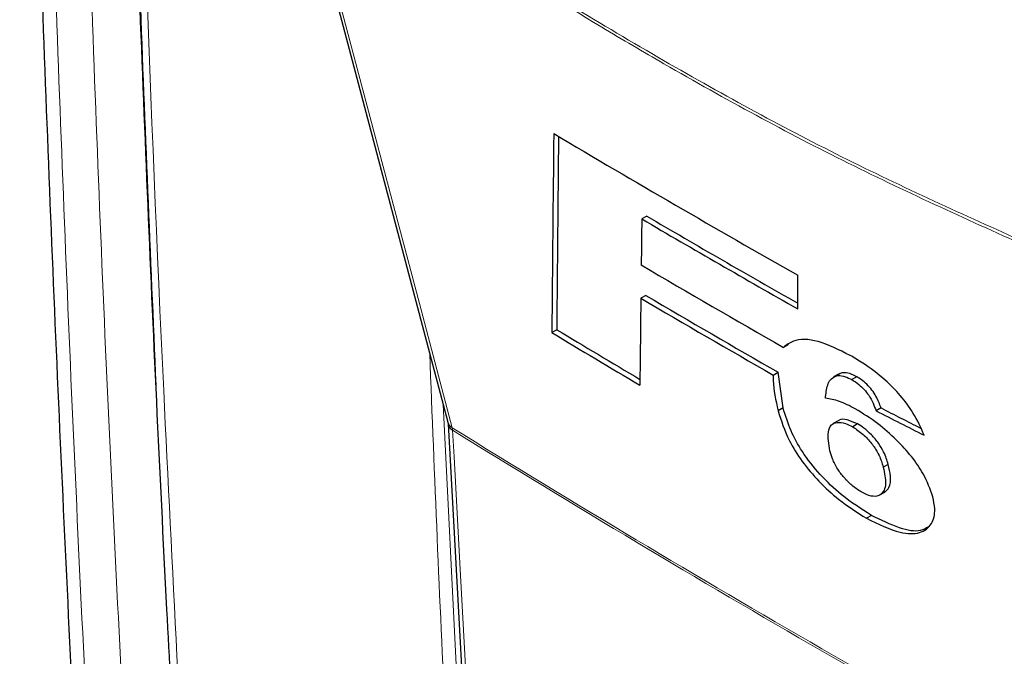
# Paper-space layout 'Blatt4' of a CAD drawing. Header units: millimetres. Extents: x 5 to 418, y 2 to 292.
# Tile 6 of 72: x 64 to 87, y 146 to 161. Entities that reach past the tile are written whole.
import ezdxf

# ---------------------------------------------------------------- set-up
doc = ezdxf.new("R2010")
doc.units = ezdxf.units.MM

psp = doc.layouts.new('Blatt4')

# ---------------------------------------------------------------- linework, layer by layer
at = {"color": 7, "linetype": 'Continuous', "lineweight": 25}
for p, q in [((70.265, 165.6), (74.07, 151.205)), ((78.79, 156.097), (78.673, 156.03)), ((82.378, 153.893), (82.377, 154.693)), ((78.767, 154.216), (78.65, 154.149)), ((76.656, 153.399), (76.539, 153.332)), ((82.154, 153.049), (82.036, 152.981)), ((81.791, 152.324), (81.908, 152.391)), ((82.028, 151.542), (81.908, 152.391)), ((83.344, 152.345), (83.227, 152.278)), ((83.381, 152.364), (83.263, 152.296)), ((83.381, 152.364), (83.348, 152.339)), ((83.774, 152.283), (83.657, 152.215)), ((82.028, 151.542), (81.911, 151.474)), ((84.352, 151.542), (84.235, 151.474)), ((83.335, 151.241), (83.218, 151.174)), ((74.075, 151.168), (74.828, 137.454)), ((83.796, 151.162), (83.679, 151.094)), ((84.523, 150.204), (84.406, 150.137)), ((84.326, 149.479), (84.443, 149.547)), ((84.452, 149.552), (84.335, 149.484)), ((84.123, 148.993), (84.006, 148.925))]:
    psp.add_line(p, q, dxfattribs=at)
at = {"color": 7, "linetype": 'Continuous', "lineweight": 18}
for p, q in [((73.956, 151.636), (74.673, 137.469)), ((74.182, 151.012), (74.174, 151.071))]:
    psp.add_line(p, q, dxfattribs=at)
at = {"color": 7, "linetype": 'Continuous', "lineweight": 18, "flags": 128}
for points in [[(70.369, 165.465), (70.513, 164.92), (71.089, 162.741), (73.393, 154.024), (74.174, 151.071)], [(74.182, 151.012), (74.217, 150.381), (74.356, 147.856), (74.935, 137.298)]]:
    psp.add_lwpolyline(points, dxfattribs=at)
at = {"color": 7, "linetype": 'Continuous', "lineweight": 25}
for centre, radius, start, end in [((248.481, 447.506), 336.645, 239.29483, 240.43502), ((249.367, 447.668), 337.919, 239.6599, 240.38507), ((249.366, 447.533), 337.684, 239.6597, 240.3623), ((248.955, 445.047), 336.399, 239.58663, 240.25149), ((248.659, 443.156), 335.303, 239.53375, 240.15463), ((248.698, 443.088), 335.147, 239.53353, 240.1547), ((245.517, 434.22), 327.799, 238.96951, 239.39441), ((245.517, 434.086), 327.565, 238.969, 239.37068)]:
    psp.add_arc(centre, radius, start, end, dxfattribs=at)
at = {"color": 7, "linetype": 'Continuous', "lineweight": 18}
for centre, radius, start, end in [((74.288, 151.266), 0.226, 195.6341, 239.7966), ((74.276, 151.191), 0.202, 186.0619, 242.4964), ((250.132, 435.433), 334.4, 238.25156, 241.75381), ((250.135, 435.364), 334.388, 238.25137, 241.754)]:
    psp.add_arc(centre, radius, start, end, dxfattribs=at)
at = {"color": 7, "linetype": 'Continuous', "lineweight": 25}
for centre, major_axis, ratio, start_param, end_param in [((3107.413, 10128.699), (2956.599, 10286.876), 0.064859, 2.910951, 2.91282), ((3106.148, 10124.227), (2955.251, 10282.188), 0.064859, 2.911007, 2.912822), ((2963.92, 9589.247), (2811.933, 9751.768), 0.066363, 2.903727, 2.904168), ((3154.724, 10300.511), (3002.327, 10464.008), 0.064047, 2.912272, 2.913078), ((337.783, 297.062), (357.45, 17.577), 0.541565, 3.89758, 3.902097), ((337.781, 297.063), (357.284, 17.569), 0.541565, 3.897586, 3.901303)]:
    psp.add_ellipse(centre, major_axis=major_axis, ratio=ratio, start_param=start_param, end_param=end_param, dxfattribs=at)
for points, knots in [([(63.906, 180.851), (63.931, 179.522), (64.018, 174.953), (64.236, 167.002), (64.584, 157.017), (65.034, 146.916), (65.428, 139.273), (65.692, 135.013), (65.75, 134.082)], [0, 0, 0, 0, 0.084172, 0.289429, 0.506085, 0.722738, 0.939395, 1, 1, 1, 1]), ([(66.209, 179.093), (66.225, 178.278), (66.309, 174.103), (66.543, 166.622), (66.919, 156.656), (67.331, 147.675), (67.653, 142.042), (67.788, 139.688)], [0, 0, 0, 0, 0.0612246, 0.3135931, 0.5660969, 0.8186987, 1, 1, 1, 1]), ([(83.618, 152.791), (83.356, 152.921), (82.83, 153.183), (82.304, 153.187), (82.109, 153.037), (82.036, 152.981)], [0, 0, 0, 0, 0.383777, 0.771157, 1, 1, 1, 1]), ([(85.376, 150.894), (85.298, 151.07), (85.162, 151.377), (84.82, 151.843), (84.404, 152.262), (83.989, 152.573), (83.717, 152.733), (83.618, 152.791)], [0, 0, 0, 0, 0.242898, 0.423748, 0.604567, 0.855851, 1, 1, 1, 1]), ([(81.791, 152.324), (81.791, 152.28), (81.787, 152.028), (81.855, 151.725), (81.911, 151.474)], [0, 0, 0, 0, 0.171728, 1, 1, 1, 1]), ([(83.032, 151.774), (83.043, 151.883), (83.061, 152.049), (83.144, 152.221), (83.223, 152.271), (83.263, 152.296)], [0, 0, 0, 0, 0.486153, 0.739312, 1, 1, 1, 1]), ([(83.263, 152.296), (83.288, 152.303), (83.353, 152.322), (83.487, 152.302), (83.605, 152.241), (83.657, 152.215)], [0, 0, 0, 0, 0.251222, 0.672178, 1, 1, 1, 1]), ([(83.774, 152.283), (83.734, 152.303), (83.63, 152.358), (83.489, 152.391), (83.415, 152.372), (83.381, 152.364)], [0, 0, 0, 0, 0.251252, 0.656068, 1, 1, 1, 1]), ([(83.657, 152.215), (83.714, 152.18), (83.814, 152.118), (83.955, 151.982), (84.077, 151.827), (84.168, 151.652), (84.212, 151.534), (84.235, 151.474)], [0, 0, 0, 0, 0.21818, 0.380649, 0.543719, 0.767467, 1, 1, 1, 1]), ([(84.352, 151.542), (84.317, 151.633), (84.266, 151.769), (84.142, 151.968), (84.02, 152.104), (83.892, 152.212), (83.813, 152.259), (83.774, 152.283)], [0, 0, 0, 0, 0.348571, 0.519746, 0.692402, 0.85082, 1, 1, 1, 1]), ([(83.741, 151.521), (83.676, 151.556), (83.546, 151.625), (83.298, 151.73), (83.138, 151.756), (83.032, 151.774)], [0, 0, 0, 0, 0.2505674, 0.5016458, 1, 1, 1, 1]), ([(81.911, 151.474), (81.982, 151.245), (82.098, 150.869), (82.465, 150.271), (82.876, 149.786), (83.407, 149.301), (83.785, 149.064), (84.006, 148.925)], [0, 0, 0, 0, 0.257779, 0.422516, 0.58704, 0.758554, 1, 1, 1, 1]), ([(84.123, 148.993), (83.885, 149.143), (83.476, 149.401), (82.898, 149.949), (82.475, 150.487), (82.18, 151.041), (82.082, 151.365), (82.028, 151.542)], [0, 0, 0, 0, 0.259387, 0.445273, 0.632087, 0.798204, 1, 1, 1, 1]), ([(85.579, 149.435), (85.518, 149.612), (85.414, 149.915), (85.082, 150.396), (84.706, 150.809), (84.244, 151.214), (83.917, 151.413), (83.741, 151.521)], [0, 0, 0, 0, 0.23354, 0.40172, 0.569433, 0.767661, 1, 1, 1, 1]), ([(83.796, 151.162), (83.712, 151.199), (83.543, 151.274), (83.386, 151.285), (83.346, 151.24), (83.34, 151.233)], [0, 0, 0, 0, 0.460539, 0.921508, 1, 1, 1, 1]), ([(74.07, 151.203), (74.072, 151.197), (74.074, 151.188), (74.075, 151.166), (74.075, 151.159)], [0, 0, 0, 0, 0.667156, 1, 1, 1, 1]), ([(83.136, 150.527), (83.11, 150.686), (83.07, 150.933), (83.153, 151.149), (83.3, 151.213), (83.482, 151.191), (83.621, 151.123), (83.679, 151.094)], [0, 0, 0, 0, 0.355806, 0.5507, 0.715631, 0.879948, 1, 1, 1, 1]), ([(83.679, 151.094), (83.763, 151.039), (83.919, 150.937), (84.13, 150.707), (84.293, 150.46), (84.367, 150.272), (84.398, 150.163), (84.406, 150.137)], [0, 0, 0, 0, 0.246637, 0.457636, 0.653162, 0.917268, 1, 1, 1, 1]), ([(84.523, 150.204), (84.493, 150.3), (84.444, 150.457), (84.299, 150.706), (84.13, 150.905), (83.954, 151.065), (83.845, 151.132), (83.796, 151.162)], [0, 0, 0, 0, 0.294388, 0.483073, 0.67326, 0.854456, 1, 1, 1, 1]), ([(83.881, 149.549), (83.806, 149.598), (83.667, 149.687), (83.47, 149.885), (83.304, 150.106), (83.196, 150.327), (83.155, 150.464), (83.136, 150.527)], [0, 0, 0, 0, 0.218996, 0.400885, 0.582992, 0.807534, 1, 1, 1, 1]), ([(84.406, 150.137), (84.435, 149.997), (84.479, 149.787), (84.433, 149.58), (84.368, 149.517), (84.335, 149.484)], [0, 0, 0, 0, 0.4920825, 0.7400991, 1, 1, 1, 1]), ([(84.452, 149.552), (84.483, 149.582), (84.569, 149.664), (84.593, 149.893), (84.545, 150.109), (84.523, 150.204)], [0, 0, 0, 0, 0.245177, 0.663326, 1, 1, 1, 1]), ([(84.335, 149.484), (84.309, 149.471), (84.241, 149.435), (84.087, 149.446), (83.945, 149.518), (83.881, 149.549)], [0, 0, 0, 0, 0.250543, 0.668046, 1, 1, 1, 1]), ([(84.006, 148.925), (84.285, 148.789), (84.764, 148.555), (85.293, 148.545), (85.564, 148.756), (85.654, 149.076), (85.599, 149.336), (85.579, 149.435)], [0, 0, 0, 0, 0.292301, 0.501145, 0.710004, 0.88957, 1, 1, 1, 1]), ([(85.476, 148.723), (85.416, 148.685), (85.255, 148.583), (84.777, 148.67), (84.351, 148.88), (84.123, 148.993)], [0, 0, 0, 0, 0.2143437, 0.578658, 1, 1, 1, 1])]:
    psp.add_open_spline(points, degree=3, knots=knots, dxfattribs=at)
at = {"color": 7, "linetype": 'Continuous', "lineweight": 18}
for points, knots in [([(64.25, 180.288), (64.329, 176.664), (64.487, 169.415), (64.849, 158.616), (65.305, 147.87), (65.737, 139.526), (66.018, 134.766), (66.09, 133.553)], [0, 0, 0, 0, 0.230063, 0.460152, 0.690616, 0.921105, 1, 1, 1, 1]), ([(66.594, 139.889), (66.407, 143.45), (66.032, 150.573), (65.488, 163.826), (65.25, 173.588), (65.1, 179.729)], [0, 0, 0, 0, 0.270567, 0.541163, 1, 1, 1, 1]), ([(66.274, 179.098), (66.414, 173.165), (66.627, 164.113), (67.013, 155.165), (67.146, 152.082)], [0, 0, 0, 0, 0.655461, 1, 1, 1, 1]), ([(66.401, 178.779), (66.411, 178.35), (66.46, 176.206), (66.697, 167.217), (67.159, 154.471), (67.75, 143.562), (67.976, 139.374)], [0, 0, 0, 0, 0.0322876, 0.1614382, 0.6780666, 1, 1, 1, 1]), ([(70.369, 165.538), (71.831, 164.508), (74.762, 162.442), (79.167, 159.76), (83.562, 157.367), (86.461, 156.063), (87.914, 155.41)], [0, 0, 0, 0, 0.250822, 0.502682, 0.750834, 1, 1, 1, 1]), ([(87.933, 155.326), (86.482, 155.979), (83.579, 157.285), (80.165, 159.141), (77.228, 160.87), (74.766, 162.414), (72.316, 164.067), (70.853, 165.117), (70.369, 165.465)], [0, 0, 0, 0, 0.248647, 0.497289, 0.581143, 0.749036, 0.916929, 1, 1, 1, 1]), ([(74.388, 137.463), (74.382, 137.568), (74.351, 138.094), (74.222, 140.304), (73.937, 145.298), (73.754, 149.919), (73.639, 152.837)], [0, 0, 0, 0, 0.020653, 0.103267, 0.433722, 1, 1, 1, 1])]:
    psp.add_open_spline(points, degree=3, knots=knots, dxfattribs=at)

doc.saveas('drawing.dxf')
